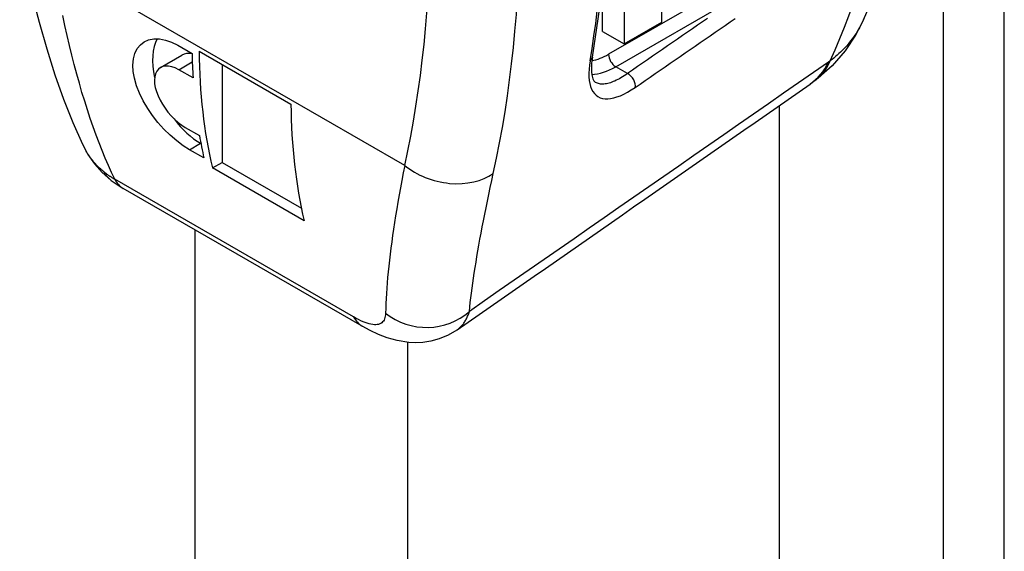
# Model space of a CAD drawing. Header units: inches. Extents: x 42.78 to 50.1, y 15.45 to 24.92.
# Tile 3 of 10: x 46.75 to 47.71, y 17 to 17.51. Entities that reach past the tile are written whole.
import ezdxf

# ---------------------------------------------------------------- set-up
doc = ezdxf.new("R2010")
doc.units = ezdxf.units.IN
doc.header["$MEASUREMENT"] = 0
doc.layers.add('Visible Edges(ANSI)', color=7, linetype='Continuous', lineweight=25)
doc.layers.add('Visible Tangent Edges(ANSI)', color=7, linetype='Continuous', lineweight=25)

msp = doc.modelspace()

# ---------------------------------------------------------------- linework, layer by layer
at = {"layer": 'Visible Edges(ANSI)'}
for p, q in [((47.33623, 17.6651), (47.33623, 17.48771)), ((47.37282, 17.50878), (47.37282, 17.63871)), ((47.31535, 17.49974), (47.31535, 17.54797)), ((47.33623, 17.48771), (47.37282, 17.50878)), ((47.31535, 17.49974), (47.33623, 17.48771)), ((46.90311, 17.48631), (46.91703, 17.47829)), ((46.92391, 17.48068), (47.013, 17.42938)), ((46.88638, 17.46478), (46.90712, 17.47673)), ((46.94617, 17.46786), (46.94617, 17.3728)), ((46.91792, 17.45467), (46.904, 17.46268)), ((47.52259, 17.45294), (47.51687, 17.44879)), ((47.48689, 17.42791), (47.48689, 15.74578)), ((46.91029, 17.40676), (46.92421, 17.39875)), ((46.92529, 17.39126), (46.92559, 17.39109)), ((46.92848, 17.37706), (46.91456, 17.38508)), ((46.93674, 17.36737), (46.94617, 17.3728)), ((46.94617, 17.3728), (47.02307, 17.32851)), ((47.02583, 17.31607), (46.93674, 17.36737)), ((46.83846, 17.35532), (46.85022, 17.34746)), ((47.08212, 17.21392), (46.85022, 17.34746))]:
    msp.add_line(p, q, dxfattribs=at)
at = {"layer": 'Visible Edges(ANSI)', "flags": 128}
for points in [[(47.5685, 17.51087), (47.57858, 17.53433), (47.58797, 17.55823), (47.59667, 17.58255), (47.60469, 17.60729), (47.61204, 17.63241), (47.61873, 17.6579), (47.62475, 17.68375), (47.63012, 17.70994), (47.63484, 17.73646), (47.63892, 17.76329), (47.64236, 17.79043), (47.64518, 17.81786), (47.64895, 17.87353), (47.65027, 17.93022), (47.64919, 17.98781), (47.64574, 18.0462), (47.63996, 18.10531), (47.63189, 18.16501), (47.62157, 18.22521), (47.60904, 18.2858), (47.59434, 18.34665), (47.57751, 18.40767)], [(47.30552, 17.47475), (47.31257, 17.52311), (47.31761, 17.5729), (47.32064, 17.62403), (47.32165, 17.6764), (47.32064, 17.7299), (47.31761, 17.78443), (47.31259, 17.8399), (47.30556, 17.8962)], [(46.81087, 17.3901), (46.80154, 17.41128), (46.79267, 17.43375), (46.78426, 17.45748), (46.77629, 17.48247), (46.76882, 17.50858), (46.76189, 17.53566), (46.75552, 17.56363), (46.74972, 17.59238)], [(47.5685, 17.51087), (47.56085, 17.49603), (47.55081, 17.48106), (47.53806, 17.46644), (47.52259, 17.45294)], [(46.91456, 17.38508), (46.90849, 17.38892), (46.90219, 17.39361), (46.89587, 17.39904), (46.88972, 17.40508), (46.88393, 17.41154), (46.87868, 17.41818), (46.87392, 17.4251), (46.8696, 17.43238), (46.86592, 17.4398), (46.86303, 17.44717), (46.86098, 17.45429), (46.8598, 17.46094), (46.85948, 17.4672), (46.86001, 17.47313), (46.86144, 17.47851), (46.86375, 17.48314), (46.86682, 17.4869), (46.87051, 17.48972), (46.87482, 17.49161), (46.87979, 17.49258), (46.88527, 17.49254), (46.89112, 17.49142), (46.89714, 17.4893), (46.90311, 17.48631)], [(47.30552, 17.47475), (47.30477, 17.46915), (47.3045, 17.46415), (47.30467, 17.45986), (47.30521, 17.45639), (47.30601, 17.45377), (47.30691, 17.452), (47.30859, 17.45031)], [(46.904, 17.46268), (46.90071, 17.46434), (46.89742, 17.46552), (46.89424, 17.46617), (46.89127, 17.46623), (46.8886, 17.46574), (46.8863, 17.46474), (46.88434, 17.46323), (46.88271, 17.46121), (46.8815, 17.4587), (46.88076, 17.45576), (46.88048, 17.45251), (46.88066, 17.44906), (46.8813, 17.44539), (46.88239, 17.44144), (46.88394, 17.43734), (46.88591, 17.43319), (46.88822, 17.42912), (46.89078, 17.42524), (46.8936, 17.42152), (46.89673, 17.41791), (46.90006, 17.41453), (46.90351, 17.4115), (46.90696, 17.40889), (46.91029, 17.40676)], [(46.81087, 17.3901), (46.81599, 17.38053), (46.8223, 17.37141), (46.82982, 17.36292), (46.83846, 17.35532)], [(47.17385, 17.21006), (47.16544, 17.20509), (47.15689, 17.20154), (47.14864, 17.19932), (47.1409, 17.19818), (47.13378, 17.19789), (47.12733, 17.19818), (47.11608, 17.19998), (47.10648, 17.20269), (47.09785, 17.20599), (47.0898, 17.20976), (47.08212, 17.21392)]]:
    msp.add_lwpolyline(points, dxfattribs=at)
at = {"layer": 'Visible Edges(ANSI)'}
for centre, major_axis, ratio, start_param, end_param in [((46.92529, 17.44517), (-0.03291, 0.05715), 0.578093, 0.340595, 1.081734), ((46.92529, 17.44517), (-0.01817, 0.03156), 0.578093, 5.826244, 6.283185), ((47.37639, 17.75328), (-0.32425, -0.56307), 0.578093, 5.515547, 5.561036), ((47.38335, 17.74928), (0.32425, 0.56307), 0.578093, 2.361835, 2.591266), ((-725.26762, 396.18301), (-1002.85332, 12.33631), 0.582636, 2.457156, 2.457692), ((47.47243, 17.69798), (-0.32425, -0.56307), 0.578093, 5.503427, 5.732859), ((46.92529, 17.44517), (0.03291, -0.05715), 0.578093, 4.916461, 5.499721), ((47.37639, 17.75328), (-0.32425, -0.56307), 0.578093, 5.674025, 5.72041)]:
    msp.add_ellipse(centre, major_axis=major_axis, ratio=ratio, start_param=start_param, end_param=end_param, dxfattribs=at)
at = {"layer": 'Visible Tangent Edges(ANSI)'}
for p, q in [((47.70525, 15.8892), (47.70525, 20.65713)), ((47.64586, 17.82557), (47.64586, 15.87503)), ((47.12339, 17.36982), (46.78225, 17.56627)), ((47.46035, 17.55777), (47.32116, 17.47761)), ((47.32812, 17.46555), (47.45605, 17.53923)), ((46.904, 17.46268), (46.91722, 17.4703)), ((47.33964, 17.45892), (47.32812, 17.46555)), ((46.91456, 17.38508), (46.92529, 17.39126)), ((47.07379, 17.22282), (46.84189, 17.35636)), ((46.91979, 17.3074), (46.91979, 15.53811)), ((47.12627, 15.53811), (47.12627, 17.19828))]:
    msp.add_line(p, q, dxfattribs=at)
at = {"layer": 'Visible Tangent Edges(ANSI)', "flags": 128}
for points in [[(46.84189, 17.35636), (46.83882, 17.36297), (46.83577, 17.36981), (46.83275, 17.37687), (46.82977, 17.38414), (46.82683, 17.39163), (46.82393, 17.39932), (46.82107, 17.40722), (46.81827, 17.4153), (46.81552, 17.42358), (46.81282, 17.43204), (46.81018, 17.44067), (46.80761, 17.44947), (46.8051, 17.45844), (46.80266, 17.46757), (46.80028, 17.47684), (46.79798, 17.48627), (46.79574, 17.49583), (46.79358, 17.50553), (46.7915, 17.51536)], [(47.41725, 17.51246), (47.4124, 17.50911), (47.40755, 17.50576), (47.4027, 17.50242), (47.39785, 17.49907), (47.393, 17.49572), (47.38815, 17.49238), (47.38329, 17.48903), (47.37844, 17.48569), (47.37359, 17.48234), (47.36874, 17.47899), (47.36389, 17.47565), (47.35904, 17.4723), (47.35419, 17.46896), (47.34934, 17.46561), (47.34449, 17.46226), (47.33964, 17.45892)], [(47.34698, 17.44544), (47.35183, 17.44878), (47.35668, 17.45213), (47.36153, 17.45547), (47.36638, 17.45882), (47.37123, 17.46217), (47.37608, 17.46551), (47.38093, 17.46886), (47.38578, 17.4722), (47.39064, 17.47555), (47.39549, 17.47889), (47.40034, 17.48224), (47.40519, 17.48558), (47.41004, 17.48893), (47.41489, 17.49227), (47.41974, 17.49562), (47.42459, 17.49897), (47.42944, 17.50231), (47.43429, 17.50566), (47.43914, 17.509), (47.44399, 17.51235)], [(47.56843, 17.51086), (47.56754, 17.50895), (47.5666, 17.50706), (47.56563, 17.50518), (47.56462, 17.50332), (47.56357, 17.50148), (47.56247, 17.49966), (47.56134, 17.49786), (47.56017, 17.49609), (47.55897, 17.49433), (47.55772, 17.4926), (47.55643, 17.4909), (47.55511, 17.48921), (47.55375, 17.48756), (47.55235, 17.48593), (47.55091, 17.48433), (47.54944, 17.48276), (47.54793, 17.48122), (47.54638, 17.47971), (47.54479, 17.47822), (47.54317, 17.47677), (47.54152, 17.47536), (47.53982, 17.47397), (47.53809, 17.47262), (47.53633, 17.47131)], [(47.53448, 17.46997), (47.51997, 17.4599), (47.50546, 17.44983), (47.49095, 17.43975), (47.47644, 17.42968), (47.46193, 17.41961), (47.44742, 17.40954), (47.43291, 17.39947), (47.41839, 17.3894), (47.40388, 17.37933), (47.38937, 17.36926), (47.37485, 17.35919), (47.36034, 17.34912), (47.34582, 17.33905), (47.33131, 17.32898), (47.31679, 17.31891), (47.30228, 17.30884), (47.28776, 17.29877), (47.27324, 17.2887), (47.25872, 17.27863), (47.2442, 17.26856), (47.22969, 17.25849), (47.21517, 17.24843), (47.20065, 17.23836), (47.18613, 17.22829)], [(47.30325, 17.4714), (47.30263, 17.46714), (47.30224, 17.46308), (47.30208, 17.45922), (47.30215, 17.45561), (47.30246, 17.45225), (47.30299, 17.44915), (47.30376, 17.44632), (47.30475, 17.44377), (47.30597, 17.44151), (47.30741, 17.43955), (47.30907, 17.4379), (47.31093, 17.43656), (47.313, 17.43553), (47.31528, 17.43482), (47.31774, 17.43444), (47.3204, 17.43438), (47.32323, 17.43466), (47.32623, 17.43526), (47.32938, 17.43619), (47.33267, 17.43742), (47.33609, 17.43897), (47.33962, 17.44083), (47.34326, 17.44299), (47.34698, 17.44544)], [(47.53633, 17.47131), (47.53625, 17.47125), (47.53617, 17.47119), (47.53609, 17.47113), (47.53602, 17.47107), (47.53594, 17.47102), (47.53586, 17.47096), (47.53578, 17.4709), (47.5357, 17.47084), (47.53563, 17.47079), (47.53555, 17.47073), (47.53547, 17.47067), (47.53539, 17.47062), (47.53532, 17.47056), (47.53524, 17.47051), (47.53516, 17.47045), (47.53509, 17.4704), (47.53501, 17.47034), (47.53493, 17.47029), (47.53486, 17.47023), (47.53478, 17.47018), (47.53471, 17.47013), (47.53463, 17.47007), (47.53455, 17.47002), (47.53448, 17.46997)], [(47.33964, 17.45892), (47.33801, 17.45779), (47.33639, 17.45672), (47.3348, 17.45572), (47.33323, 17.45478), (47.33168, 17.45391), (47.33016, 17.4531), (47.32867, 17.45235), (47.3272, 17.45168), (47.32577, 17.45107), (47.32436, 17.45053), (47.32299, 17.45005), (47.32164, 17.44965), (47.32034, 17.44931), (47.31907, 17.44905), (47.31783, 17.44885), (47.31664, 17.44873), (47.31548, 17.44868), (47.31437, 17.4487), (47.3133, 17.44879), (47.31227, 17.44896), (47.31129, 17.44919), (47.31035, 17.44949), (47.30945, 17.44987), (47.3086, 17.45031)], [(46.83146, 17.36358), (46.83039, 17.36446), (46.82933, 17.36537), (46.8283, 17.36629), (46.82727, 17.36724), (46.82627, 17.36821), (46.82528, 17.3692), (46.82431, 17.37021), (46.82335, 17.37124), (46.82242, 17.37229), (46.8215, 17.37336), (46.82061, 17.37445), (46.81973, 17.37555), (46.81887, 17.37668), (46.81804, 17.37782), (46.81722, 17.37898), (46.81643, 17.38016), (46.81566, 17.38135), (46.81491, 17.38255), (46.81418, 17.38377), (46.81347, 17.38501), (46.81279, 17.38626), (46.81213, 17.38753), (46.81149, 17.38881), (46.81087, 17.3901)], [(46.84189, 17.35636), (46.84143, 17.35664), (46.84096, 17.35692), (46.8405, 17.3572), (46.84004, 17.35748), (46.83959, 17.35777), (46.83913, 17.35806), (46.83868, 17.35835), (46.83824, 17.35864), (46.83779, 17.35894), (46.83735, 17.35923), (46.83691, 17.35953), (46.83647, 17.35983), (46.83604, 17.36014), (46.83561, 17.36044), (46.83518, 17.36075), (46.83475, 17.36106), (46.83433, 17.36137), (46.83391, 17.36168), (46.8335, 17.36199), (46.83308, 17.36231), (46.83267, 17.36262), (46.83226, 17.36294), (46.83186, 17.36326), (46.83146, 17.36358)], [(47.12339, 17.36982), (47.12195, 17.36251), (47.12057, 17.3553), (47.11925, 17.34821), (47.11799, 17.34122), (47.11678, 17.33434), (47.11564, 17.32758), (47.11455, 17.32093), (47.11352, 17.31441), (47.11254, 17.308), (47.11163, 17.30172), (47.11077, 17.29556), (47.10997, 17.28952), (47.10923, 17.2836), (47.10854, 17.27781), (47.10791, 17.27213), (47.10734, 17.26658), (47.10682, 17.26114), (47.10636, 17.25584), (47.10596, 17.25065), (47.10561, 17.24559), (47.10532, 17.24066), (47.10509, 17.23586), (47.10491, 17.23118), (47.10478, 17.22663)], [(47.18613, 17.22829), (47.18656, 17.23252), (47.18704, 17.23687), (47.18756, 17.24134), (47.18813, 17.24593), (47.18875, 17.25064), (47.18942, 17.25547), (47.19013, 17.26042), (47.19089, 17.26548), (47.19169, 17.27066), (47.19255, 17.27596), (47.19344, 17.28136), (47.19439, 17.28689), (47.19538, 17.29252), (47.19641, 17.29828), (47.1975, 17.30415), (47.19863, 17.31013), (47.1998, 17.31623), (47.20103, 17.32244), (47.2023, 17.32876), (47.20362, 17.33519), (47.20498, 17.34173), (47.20639, 17.34837), (47.20785, 17.35511), (47.20935, 17.36195)], [(47.10478, 17.22663), (47.1047, 17.22505), (47.10451, 17.22357), (47.10421, 17.22222), (47.10381, 17.22097), (47.1033, 17.21985), (47.10268, 17.21884), (47.10196, 17.21796), (47.10114, 17.2172), (47.1002, 17.21656), (47.09916, 17.21606), (47.098, 17.21568), (47.09674, 17.21543), (47.09537, 17.21531), (47.0939, 17.21533), (47.09232, 17.21547), (47.09064, 17.21575), (47.08886, 17.21617), (47.08698, 17.21672), (47.085, 17.21741), (47.08293, 17.21823), (47.08076, 17.21918), (47.0785, 17.22027), (47.07618, 17.22148), (47.07379, 17.22282)], [(47.17385, 17.21006), (47.17457, 17.21058), (47.17527, 17.21112), (47.17596, 17.21168), (47.17663, 17.21227), (47.17728, 17.21288), (47.17791, 17.2135), (47.17853, 17.21415), (47.17913, 17.21482), (47.1797, 17.21552), (47.18026, 17.21623), (47.1808, 17.21696), (47.18133, 17.21771), (47.18183, 17.21849), (47.18232, 17.21928), (47.18278, 17.22009), (47.18323, 17.22093), (47.18366, 17.22178), (47.18407, 17.22265), (47.18446, 17.22354), (47.18483, 17.22445), (47.18518, 17.22538), (47.18552, 17.22633), (47.18583, 17.2273), (47.18613, 17.22829)]]:
    msp.add_lwpolyline(points, dxfattribs=at)
at = {"layer": 'Visible Tangent Edges(ANSI)'}
for centre, major_axis, ratio, start_param, end_param in [((46.60267, 18.45664), (0.71333, -1.23872), 0.578093, 0.394209, 1.180455), ((46.18836, 18.21805), (-0.73891, 1.28314), 0.578093, 3.705559, 4.15229), ((46.28039, 18.27105), (0.73323, -1.27328), 0.578093, 0.611083, 0.963581), ((46.14296, 18.19191), (0.70955, -1.23216), 0.578093, 0.563966, 1.010698), ((47.32116, 17.53394), (-0.03438, -0.05971), 0.578093, 0.44624, 0.783464), ((47.32812, 17.4736), (-0.00491, 0.00853), 0.578093, 0.787332, 2.358128), ((47.29582, 17.47639), (0.0097, -0.00164), 0.668302, 5.689735, 6.283185), ((47.44544, 17.55137), (0.07143, -0.10258), 0.630027, 0, 0.343861), ((47.44729, 17.55271), (0.0753, -0.09977), 0.558409, 0, 0.3211), ((47.32812, 17.52993), (-0.03929, -0.06823), 0.578093, 0.353332, 0.783464), ((47.33964, 17.45087), (-0.00559, 0.0081), 0.627617, 3.641139, 5.450583), ((46.87457, 17.40205), (-0.03611, -0.04673), 0.655504, 6.005968, 6.283185), ((47.16515, 17.39387), (-0.05766, 0.01277), 0.689611, 0.924422, 2.582485), ((46.87969, 17.39864), (-0.02947, -0.05118), 0.578093, 5.934693, 6.283185), ((47.11159, 17.2651), (-0.02947, -0.05118), 0.578093, 5.934693, 6.283185), ((47.14383, 17.26623), (-0.05887, 0.00466), 0.906061, 0.919469, 2.441275)]:
    msp.add_ellipse(centre, major_axis=major_axis, ratio=ratio, start_param=start_param, end_param=end_param, dxfattribs=at)
msp.add_ellipse((46.94339, 17.73097), major_axis=(0.11463, -0.19906), ratio=0.578093, dxfattribs=at)

doc.saveas('drawing.dxf')
